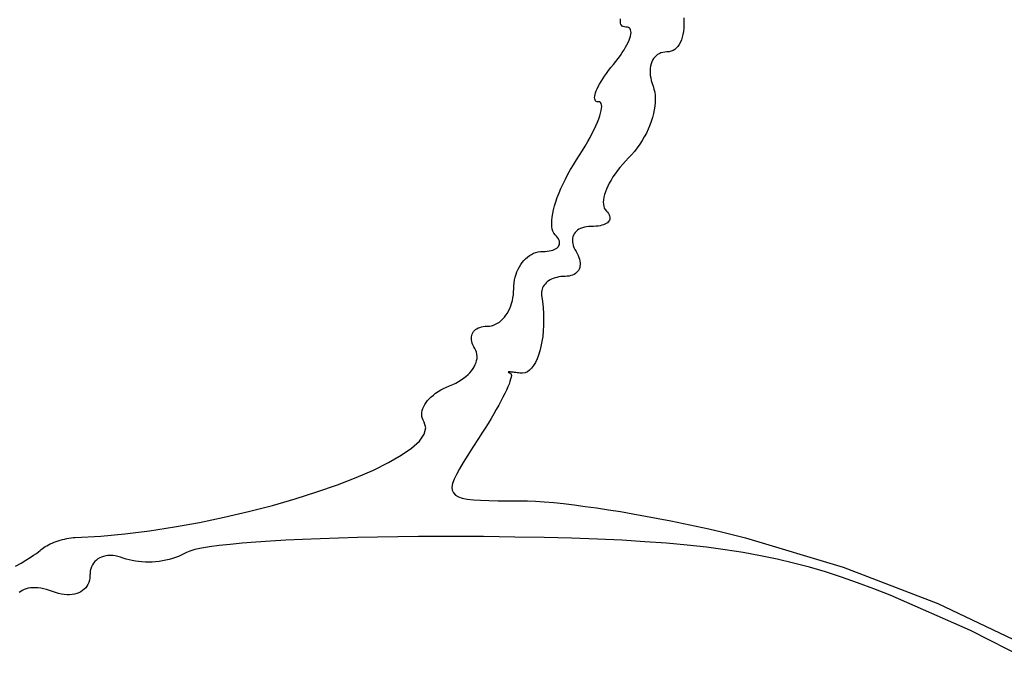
# Model space of a CAD drawing. Header units: metres. Extents: x 7 to 471, y 42 to 513.
# Tile 36 of 85: x 112 to 125, y 185 to 194. Entities that reach past the tile are written whole.
import ezdxf

# ---------------------------------------------------------------- set-up
doc = ezdxf.new("R2010")
doc.units = ezdxf.units.M

msp = doc.modelspace()

# ---------------------------------------------------------------- linework, layer by layer
for p, q in [((120.042, 194.12), (120.046, 194.143)), ((120.042, 194.1), (120.042, 194.12)), ((120.045, 194.081), (120.042, 194.1)), ((120.05, 194.065), (120.045, 194.081)), ((120.939, 194.158), (120.942, 194.107)), ((120.942, 194.107), (120.942, 194.057)), ((120.058, 194.052), (120.05, 194.065)), ((120.069, 194.042), (120.058, 194.052)), ((120.084, 194.034), (120.069, 194.042)), ((120.101, 194.029), (120.084, 194.034)), ((120.121, 194.028), (120.101, 194.029)), ((120.141, 194.026), (120.121, 194.028)), ((120.158, 194.021), (120.141, 194.026)), ((120.171, 194.012), (120.158, 194.021)), ((120.181, 194.001), (120.171, 194.012)), ((120.188, 193.986), (120.181, 194.001)), ((120.192, 193.968), (120.188, 193.986)), ((120.191, 193.925), (120.193, 193.948)), ((120.193, 193.948), (120.192, 193.968)), ((120.935, 193.965), (120.928, 193.922)), ((120.94, 194.01), (120.935, 193.965)), ((120.942, 194.057), (120.94, 194.01)), ((120.136, 193.777), (120.153, 193.811)), ((120.153, 193.811), (120.166, 193.842)), ((120.166, 193.842), (120.177, 193.872)), ((120.177, 193.872), (120.186, 193.9)), ((120.186, 193.9), (120.191, 193.925)), ((120.892, 193.812), (120.876, 193.781)), ((120.906, 193.845), (120.892, 193.812)), ((120.918, 193.882), (120.906, 193.845)), ((120.928, 193.922), (120.918, 193.882)), ((120.042, 193.625), (120.069, 193.665)), ((120.069, 193.665), (120.094, 193.704)), ((120.094, 193.704), (120.116, 193.741)), ((120.116, 193.741), (120.136, 193.777)), ((120.616, 193.661), (120.591, 193.65)), ((120.643, 193.669), (120.616, 193.661)), ((120.672, 193.673), (120.643, 193.669)), ((120.702, 193.675), (120.672, 193.673)), ((120.733, 193.677), (120.702, 193.675)), ((120.762, 193.684), (120.733, 193.677)), ((120.789, 193.696), (120.762, 193.684)), ((120.813, 193.711), (120.789, 193.696)), ((120.836, 193.731), (120.813, 193.711)), ((120.857, 193.754), (120.836, 193.731)), ((120.876, 193.781), (120.857, 193.754)), ((119.944, 193.499), (119.979, 193.542)), ((119.979, 193.542), (120.012, 193.584)), ((120.012, 193.584), (120.042, 193.625)), ((120.486, 193.533), (120.477, 193.506)), ((120.498, 193.558), (120.486, 193.533)), ((120.512, 193.581), (120.498, 193.558)), ((120.529, 193.602), (120.512, 193.581)), ((120.547, 193.621), (120.529, 193.602)), ((120.568, 193.637), (120.547, 193.621)), ((120.591, 193.65), (120.568, 193.637)), ((119.846, 193.372), (119.876, 193.413)), ((119.876, 193.413), (119.909, 193.455)), ((119.909, 193.455), (119.944, 193.499)), ((120.465, 193.446), (120.463, 193.413)), ((120.463, 193.413), (120.463, 193.379)), ((120.463, 193.379), (120.466, 193.344)), ((120.47, 193.476), (120.465, 193.446)), ((120.477, 193.506), (120.47, 193.476)), ((119.748, 193.22), (119.769, 193.256)), ((119.769, 193.256), (119.792, 193.293)), ((119.792, 193.293), (119.818, 193.332)), ((119.818, 193.332), (119.846, 193.372)), ((120.466, 193.344), (120.472, 193.307)), ((120.472, 193.307), (120.48, 193.27)), ((120.48, 193.27), (120.491, 193.231)), ((119.691, 193.097), (119.701, 193.125)), ((119.701, 193.125), (119.714, 193.155)), ((119.714, 193.155), (119.73, 193.187)), ((119.73, 193.187), (119.748, 193.22)), ((120.491, 193.231), (120.505, 193.191)), ((120.505, 193.191), (120.518, 193.15)), ((120.518, 193.15), (120.528, 193.106)), ((120.528, 193.106), (120.534, 193.06)), ((119.678, 193.029), (119.679, 193.049)), ((119.679, 193.011), (119.678, 193.029)), ((119.679, 193.049), (119.684, 193.072)), ((119.684, 192.997), (119.679, 193.011)), ((119.684, 193.072), (119.691, 193.097)), ((119.691, 192.985), (119.684, 192.997)), ((119.702, 192.976), (119.691, 192.985)), ((119.716, 192.971), (119.702, 192.976)), ((119.733, 192.969), (119.716, 192.971)), ((119.75, 192.967), (119.733, 192.969)), ((119.763, 192.959), (119.75, 192.967)), ((119.772, 192.945), (119.763, 192.959)), ((120.535, 192.961), (120.53, 192.91)), ((120.534, 193.06), (120.536, 193.012)), ((120.536, 193.012), (120.535, 192.961)), ((119.763, 192.81), (119.772, 192.846)), ((119.777, 192.927), (119.772, 192.945)), ((119.772, 192.846), (119.777, 192.877)), ((119.779, 192.905), (119.777, 192.927)), ((119.777, 192.877), (119.779, 192.905)), ((120.522, 192.857), (120.511, 192.803)), ((120.53, 192.91), (120.522, 192.857)), ((119.696, 192.632), (119.717, 192.682)), ((119.717, 192.682), (119.736, 192.728)), ((119.736, 192.728), (119.751, 192.771)), ((119.751, 192.771), (119.763, 192.81)), ((120.48, 192.693), (120.459, 192.638)), ((120.497, 192.748), (120.48, 192.693)), ((120.511, 192.803), (120.497, 192.748)), ((119.644, 192.524), (119.671, 192.58)), ((119.671, 192.58), (119.696, 192.632)), ((120.436, 192.583), (120.41, 192.528)), ((120.459, 192.638), (120.436, 192.583)), ((119.545, 192.344), (119.58, 192.407)), ((119.58, 192.407), (119.613, 192.467)), ((119.613, 192.467), (119.644, 192.524)), ((120.35, 192.42), (120.316, 192.368)), ((120.381, 192.473), (120.35, 192.42)), ((120.41, 192.528), (120.381, 192.473)), ((119.466, 192.215), (119.506, 192.28)), ((119.506, 192.28), (119.545, 192.344)), ((120.242, 192.267), (120.201, 192.22)), ((120.28, 192.317), (120.242, 192.267)), ((120.316, 192.368), (120.28, 192.317)), ((119.379, 192.08), (119.422, 192.147)), ((119.422, 192.147), (119.466, 192.215)), ((120.115, 192.131), (120.075, 192.086)), ((120.158, 192.175), (120.115, 192.131)), ((120.201, 192.22), (120.158, 192.175)), ((119.3, 191.944), (119.338, 192.012)), ((119.338, 192.012), (119.379, 192.08)), ((120.001, 191.996), (119.968, 191.951)), ((120.037, 192.041), (120.001, 191.996)), ((120.075, 192.086), (120.037, 192.041)), ((119.232, 191.81), (119.265, 191.876)), ((119.265, 191.876), (119.3, 191.944)), ((119.911, 191.862), (119.886, 191.819)), ((119.938, 191.906), (119.911, 191.862)), ((119.968, 191.951), (119.938, 191.906)), ((119.175, 191.68), (119.202, 191.744)), ((119.202, 191.744), (119.232, 191.81)), ((119.846, 191.735), (119.83, 191.695)), ((119.865, 191.776), (119.846, 191.735)), ((119.886, 191.819), (119.865, 191.776)), ((119.129, 191.556), (119.15, 191.617)), ((119.15, 191.617), (119.175, 191.68)), ((119.803, 191.584), (119.801, 191.551)), ((119.809, 191.619), (119.803, 191.584)), ((119.818, 191.656), (119.809, 191.619)), ((119.83, 191.695), (119.818, 191.656)), ((119.085, 191.388), (119.097, 191.441)), ((119.097, 191.441), (119.111, 191.498)), ((119.111, 191.498), (119.129, 191.556)), ((119.801, 191.551), (119.802, 191.52)), ((119.802, 191.52), (119.807, 191.492)), ((119.807, 191.492), (119.815, 191.466)), ((119.815, 191.466), (119.827, 191.444)), ((119.827, 191.444), (119.844, 191.424)), ((119.071, 191.246), (119.072, 191.29)), ((119.072, 191.29), (119.077, 191.337)), ((119.077, 191.337), (119.085, 191.388)), ((119.844, 191.424), (119.86, 191.406)), ((119.86, 191.406), (119.873, 191.389)), ((119.873, 191.389), (119.883, 191.372)), ((119.889, 191.295), (119.881, 191.282)), ((119.883, 191.372), (119.89, 191.355)), ((119.893, 191.309), (119.889, 191.295)), ((119.89, 191.355), (119.894, 191.339)), ((119.895, 191.324), (119.893, 191.309)), ((119.894, 191.339), (119.895, 191.324)), ((119.073, 191.206), (119.071, 191.246)), ((119.079, 191.17), (119.073, 191.206)), ((119.089, 191.138), (119.079, 191.17)), ((119.435, 191.152), (119.417, 191.137)), ((119.456, 191.166), (119.435, 191.152)), ((119.479, 191.178), (119.456, 191.166)), ((119.505, 191.187), (119.479, 191.178)), ((119.533, 191.195), (119.505, 191.187)), ((119.563, 191.201), (119.533, 191.195)), ((119.595, 191.204), (119.563, 191.201)), ((119.63, 191.206), (119.595, 191.204)), ((119.664, 191.206), (119.63, 191.206)), ((119.697, 191.208), (119.664, 191.206)), ((119.727, 191.212), (119.697, 191.208)), ((119.755, 191.217), (119.727, 191.212)), ((119.78, 191.223), (119.755, 191.217)), ((119.804, 191.23), (119.78, 191.223)), ((119.824, 191.238), (119.804, 191.23)), ((119.842, 191.248), (119.824, 191.238)), ((119.858, 191.258), (119.842, 191.248)), ((119.871, 191.27), (119.858, 191.258)), ((119.881, 191.282), (119.871, 191.27)), ((119.103, 191.111), (119.089, 191.138)), ((119.12, 191.089), (119.103, 191.111)), ((119.138, 191.07), (119.12, 191.089)), ((119.153, 191.051), (119.138, 191.07)), ((119.165, 191.033), (119.153, 191.051)), ((119.173, 191.015), (119.165, 191.033)), ((119.179, 190.997), (119.173, 191.015)), ((119.366, 191.038), (119.364, 191.015)), ((119.364, 191.015), (119.365, 190.99)), ((119.37, 191.061), (119.366, 191.038)), ((119.378, 191.082), (119.37, 191.061)), ((119.388, 191.102), (119.378, 191.082)), ((119.401, 191.12), (119.388, 191.102)), ((119.417, 191.137), (119.401, 191.12)), ((119.063, 190.865), (119.086, 190.871)), ((119.086, 190.871), (119.107, 190.879)), ((119.107, 190.879), (119.126, 190.888)), ((119.126, 190.888), (119.142, 190.899)), ((119.142, 190.899), (119.155, 190.91)), ((119.155, 190.91), (119.166, 190.922)), ((119.166, 190.922), (119.174, 190.936)), ((119.174, 190.936), (119.18, 190.95)), ((119.182, 190.981), (119.179, 190.997)), ((119.18, 190.95), (119.182, 190.965)), ((119.182, 190.965), (119.182, 190.981)), ((119.365, 190.99), (119.369, 190.964)), ((119.369, 190.964), (119.376, 190.937)), ((119.376, 190.937), (119.386, 190.91)), ((119.386, 190.91), (119.399, 190.882)), ((119.399, 190.882), (119.415, 190.853)), ((118.677, 190.725), (118.702, 190.75)), ((118.702, 190.75), (118.729, 190.773)), ((118.729, 190.773), (118.756, 190.793)), ((118.756, 190.793), (118.785, 190.811)), ((118.785, 190.811), (118.815, 190.826)), ((118.815, 190.826), (118.846, 190.837)), ((118.846, 190.837), (118.878, 190.846)), ((118.878, 190.846), (118.911, 190.851)), ((118.911, 190.851), (118.945, 190.853)), ((118.945, 190.853), (118.978, 190.854)), ((118.978, 190.854), (119.008, 190.856)), ((119.008, 190.856), (119.037, 190.86)), ((119.037, 190.86), (119.063, 190.865)), ((119.415, 190.853), (119.432, 190.824)), ((119.432, 190.824), (119.446, 190.796)), ((119.446, 190.796), (119.457, 190.768)), ((119.457, 190.768), (119.465, 190.742)), ((119.465, 190.742), (119.47, 190.716)), ((118.579, 190.566), (118.595, 190.602)), ((118.595, 190.602), (118.613, 190.636)), ((118.613, 190.636), (118.633, 190.667)), ((118.633, 190.667), (118.654, 190.697)), ((118.654, 190.697), (118.677, 190.725)), ((119.459, 190.604), (119.45, 190.585)), ((119.467, 190.624), (119.459, 190.604)), ((119.471, 190.645), (119.467, 190.624)), ((119.47, 190.716), (119.473, 190.691)), ((119.474, 190.667), (119.471, 190.645)), ((119.473, 190.691), (119.474, 190.667)), ((118.545, 190.45), (118.554, 190.49)), ((118.554, 190.49), (118.566, 190.529)), ((118.566, 190.529), (118.579, 190.566)), ((119.07, 190.46), (119.048, 190.449)), ((119.093, 190.47), (119.07, 190.46)), ((119.118, 190.479), (119.093, 190.47)), ((119.144, 190.486), (119.118, 190.479)), ((119.171, 190.492), (119.144, 190.486)), ((119.2, 190.497), (119.171, 190.492)), ((119.229, 190.499), (119.2, 190.497)), ((119.26, 190.5), (119.229, 190.499)), ((119.289, 190.501), (119.26, 190.5)), ((119.317, 190.505), (119.289, 190.501)), ((119.343, 190.51), (119.317, 190.505)), ((119.366, 190.518), (119.343, 190.51)), ((119.387, 190.528), (119.366, 190.518)), ((119.407, 190.54), (119.387, 190.528)), ((119.423, 190.553), (119.407, 190.54)), ((119.438, 190.568), (119.423, 190.553)), ((119.45, 190.585), (119.438, 190.568)), ((118.532, 190.28), (118.533, 190.324)), ((118.533, 190.324), (118.535, 190.367)), ((118.535, 190.367), (118.539, 190.409)), ((118.539, 190.409), (118.545, 190.45)), ((118.934, 190.319), (118.929, 190.299)), ((118.941, 190.338), (118.934, 190.319)), ((118.951, 190.357), (118.941, 190.338)), ((118.962, 190.374), (118.951, 190.357)), ((118.976, 190.391), (118.962, 190.374)), ((118.991, 190.407), (118.976, 190.391)), ((119.008, 190.422), (118.991, 190.407)), ((119.027, 190.436), (119.008, 190.422)), ((119.048, 190.449), (119.027, 190.436)), ((118.514, 190.157), (118.522, 190.197)), ((118.522, 190.197), (118.528, 190.238)), ((118.528, 190.238), (118.532, 190.28)), ((118.929, 190.299), (118.926, 190.278)), ((118.926, 190.278), (118.926, 190.257)), ((118.926, 190.257), (118.928, 190.235)), ((118.928, 190.235), (118.94, 190.146)), ((118.461, 190.012), (118.477, 190.045)), ((118.477, 190.045), (118.491, 190.081)), ((118.491, 190.081), (118.504, 190.118)), ((118.504, 190.118), (118.514, 190.157)), ((118.94, 190.146), (118.949, 190.059)), ((118.949, 190.059), (118.954, 189.972)), ((118.356, 189.874), (118.38, 189.897)), ((118.38, 189.897), (118.402, 189.922)), ((118.402, 189.922), (118.424, 189.95)), ((118.424, 189.95), (118.443, 189.98)), ((118.443, 189.98), (118.461, 190.012)), ((118.954, 189.972), (118.956, 189.888)), ((117.993, 189.747), (118.01, 189.759)), ((118.01, 189.759), (118.03, 189.77)), ((118.03, 189.77), (118.052, 189.778)), ((118.052, 189.778), (118.076, 189.785)), ((118.076, 189.785), (118.102, 189.79)), ((118.102, 189.79), (118.13, 189.793)), ((118.13, 189.793), (118.16, 189.794)), ((118.16, 189.794), (118.19, 189.796)), ((118.19, 189.796), (118.22, 189.801)), ((118.22, 189.801), (118.249, 189.81)), ((118.249, 189.81), (118.277, 189.822)), ((118.277, 189.822), (118.305, 189.836)), ((118.305, 189.836), (118.331, 189.854)), ((118.331, 189.854), (118.356, 189.874)), ((118.955, 189.806), (118.95, 189.727)), ((118.956, 189.888), (118.955, 189.806)), ((117.934, 189.623), (117.935, 189.645)), ((117.935, 189.601), (117.934, 189.623)), ((117.935, 189.645), (117.939, 189.665)), ((117.939, 189.665), (117.945, 189.684)), ((117.945, 189.684), (117.953, 189.702)), ((117.953, 189.702), (117.964, 189.718)), ((117.964, 189.718), (117.977, 189.733)), ((117.977, 189.733), (117.993, 189.747)), ((118.943, 189.651), (118.932, 189.578)), ((118.95, 189.727), (118.943, 189.651)), ((117.939, 189.578), (117.935, 189.601)), ((117.945, 189.554), (117.939, 189.578)), ((117.955, 189.53), (117.945, 189.554)), ((117.967, 189.504), (117.955, 189.53)), ((117.981, 189.479), (117.967, 189.504)), ((117.995, 189.452), (117.981, 189.479)), ((118.919, 189.509), (118.903, 189.445)), ((118.932, 189.578), (118.919, 189.509)), ((118.006, 189.425), (117.995, 189.452)), ((118.012, 189.397), (118.006, 189.425)), ((118.009, 189.31), (118.014, 189.339)), ((118.015, 189.368), (118.012, 189.397)), ((118.014, 189.339), (118.015, 189.368)), ((118.885, 189.385), (118.864, 189.331)), ((118.903, 189.445), (118.885, 189.385)), ((117.958, 189.194), (117.976, 189.222)), ((117.976, 189.222), (117.99, 189.252)), ((117.99, 189.252), (118.001, 189.281)), ((118.001, 189.281), (118.009, 189.31)), ((118.787, 189.203), (118.758, 189.173)), ((118.815, 189.239), (118.787, 189.203)), ((118.84, 189.282), (118.815, 189.239)), ((118.864, 189.331), (118.84, 189.282)), ((117.79, 189.035), (117.825, 189.059)), ((117.825, 189.059), (117.857, 189.084)), ((117.857, 189.084), (117.887, 189.11)), ((117.887, 189.11), (117.913, 189.137)), ((117.913, 189.137), (117.937, 189.165)), ((117.937, 189.165), (117.958, 189.194)), ((118.458, 189.146), (118.456, 189.145)), ((118.456, 189.145), (118.457, 189.144)), ((118.457, 189.144), (118.459, 189.142)), ((118.461, 189.147), (118.458, 189.146)), ((118.459, 189.142), (118.463, 189.139)), ((118.466, 189.148), (118.461, 189.147)), ((118.463, 189.139), (118.468, 189.137)), ((118.473, 189.148), (118.466, 189.148)), ((118.468, 189.137), (118.476, 189.134)), ((118.481, 189.148), (118.473, 189.148)), ((118.476, 189.134), (118.486, 189.131)), ((118.49, 189.147), (118.481, 189.148)), ((118.486, 189.131), (118.494, 189.124)), ((118.502, 189.146), (118.49, 189.147)), ((118.497, 189.072), (118.49, 189.045)), ((118.494, 189.124), (118.499, 189.112)), ((118.5, 189.095), (118.497, 189.072)), ((118.499, 189.112), (118.5, 189.095)), ((118.515, 189.145), (118.502, 189.146)), ((118.529, 189.144), (118.515, 189.145)), ((118.545, 189.142), (118.529, 189.144)), ((118.562, 189.139), (118.545, 189.142)), ((118.58, 189.137), (118.562, 189.139)), ((118.6, 189.134), (118.58, 189.137)), ((118.622, 189.131), (118.6, 189.134)), ((118.658, 189.129), (118.622, 189.131)), ((118.693, 189.136), (118.658, 189.129)), ((118.726, 189.151), (118.693, 189.136)), ((118.758, 189.173), (118.726, 189.151)), ((117.541, 188.914), (117.583, 188.934)), ((117.583, 188.934), (117.627, 188.952)), ((117.627, 188.952), (117.671, 188.97)), ((117.671, 188.97), (117.713, 188.99)), ((117.713, 188.99), (117.753, 189.012)), ((117.753, 189.012), (117.79, 189.035)), ((118.45, 188.935), (118.43, 188.89)), ((118.467, 188.976), (118.45, 188.935)), ((118.48, 189.013), (118.467, 188.976)), ((118.49, 189.045), (118.48, 189.013)), ((117.339, 188.769), (117.366, 188.796)), ((117.366, 188.796), (117.396, 188.821)), ((117.396, 188.821), (117.428, 188.846)), ((117.428, 188.846), (117.463, 188.87)), ((117.463, 188.87), (117.501, 188.893)), ((117.501, 188.893), (117.541, 188.914)), ((118.381, 188.79), (118.352, 188.735)), ((118.407, 188.842), (118.381, 188.79)), ((118.43, 188.89), (118.407, 188.842)), ((117.249, 188.63), (117.26, 188.658)), ((117.26, 188.658), (117.275, 188.686)), ((117.275, 188.686), (117.294, 188.714)), ((117.294, 188.714), (117.315, 188.742)), ((117.315, 188.742), (117.339, 188.769)), ((118.321, 188.677), (118.287, 188.616)), ((118.352, 188.735), (118.321, 188.677)), ((117.233, 188.545), (117.235, 188.573)), ((117.235, 188.518), (117.233, 188.545)), ((117.235, 188.573), (117.24, 188.601)), ((117.241, 188.491), (117.235, 188.518)), ((117.24, 188.601), (117.249, 188.63)), ((118.251, 188.553), (118.212, 188.487)), ((118.287, 188.616), (118.251, 188.553)), ((117.251, 188.464), (117.241, 188.491)), ((117.264, 188.439), (117.251, 188.464)), ((117.289, 188.355), (117.264, 188.439)), ((118.171, 188.419), (118.128, 188.35)), ((118.212, 188.487), (118.171, 188.419)), ((117.198, 188.169), (117.266, 188.265)), ((117.266, 188.265), (117.289, 188.355)), ((118.083, 188.279), (118.037, 188.207)), ((118.128, 188.35), (118.083, 188.279)), ((117.089, 188.07), (117.198, 188.169)), ((118.037, 188.207), (117.955, 188.081)), ((116.761, 187.864), (116.942, 187.968)), ((116.942, 187.968), (117.089, 188.07)), ((117.882, 187.969), (117.818, 187.867)), ((117.955, 188.081), (117.882, 187.969)), ((116.547, 187.759), (116.761, 187.864)), ((117.818, 187.867), (117.765, 187.777)), ((116.305, 187.654), (116.547, 187.759)), ((117.722, 187.698), (117.69, 187.629)), ((117.765, 187.777), (117.722, 187.698)), ((115.749, 187.449), (116.038, 187.55)), ((116.038, 187.55), (116.305, 187.654)), ((117.669, 187.568), (117.66, 187.517)), ((117.69, 187.629), (117.669, 187.568)), ((115.441, 187.352), (115.749, 187.449)), ((117.66, 187.517), (117.663, 187.473)), ((117.663, 187.473), (117.679, 187.436)), ((117.679, 187.436), (117.708, 187.406)), ((117.708, 187.406), (117.75, 187.382)), ((114.782, 187.171), (115.118, 187.259)), ((115.118, 187.259), (115.441, 187.352)), ((117.75, 187.382), (117.806, 187.363)), ((117.806, 187.363), (117.877, 187.349)), ((117.877, 187.349), (117.962, 187.339)), ((117.962, 187.339), (118.063, 187.332)), ((118.063, 187.332), (118.18, 187.328)), ((118.18, 187.328), (118.312, 187.326)), ((118.312, 187.326), (118.461, 187.325)), ((118.461, 187.325), (118.628, 187.325)), ((118.628, 187.325), (118.73, 187.323)), ((118.73, 187.323), (118.843, 187.318)), ((118.843, 187.318), (118.966, 187.31)), ((118.966, 187.31), (119.099, 187.298)), ((119.099, 187.298), (119.24, 187.284)), ((119.24, 187.284), (119.389, 187.266)), ((119.389, 187.266), (119.545, 187.246)), ((114.437, 187.091), (114.782, 187.171)), ((119.545, 187.246), (119.707, 187.223)), ((119.707, 187.223), (119.874, 187.198)), ((119.874, 187.198), (120.045, 187.171)), ((120.045, 187.171), (120.22, 187.141)), ((120.22, 187.141), (120.398, 187.109)), ((120.398, 187.109), (120.577, 187.076)), ((113.734, 186.954), (114.087, 187.018)), ((114.087, 187.018), (114.437, 187.091)), ((120.577, 187.076), (120.757, 187.041)), ((120.757, 187.041), (120.938, 187.004)), ((120.938, 187.004), (121.117, 186.965)), ((112.691, 186.826), (113.032, 186.857)), ((113.032, 186.857), (113.381, 186.9)), ((113.381, 186.9), (113.734, 186.954)), ((121.117, 186.965), (121.296, 186.926)), ((121.296, 186.926), (121.472, 186.885)), ((121.472, 186.885), (121.644, 186.843)), ((121.644, 186.843), (121.813, 186.8)), ((111.927, 186.689), (111.951, 186.702)), ((111.951, 186.702), (111.976, 186.714)), ((111.976, 186.714), (112.003, 186.726)), ((112.003, 186.726), (112.03, 186.737)), ((112.03, 186.737), (112.059, 186.747)), ((112.059, 186.747), (112.088, 186.757)), ((112.088, 186.757), (112.118, 186.767)), ((112.118, 186.767), (112.148, 186.775)), ((112.148, 186.775), (112.178, 186.783)), ((112.178, 186.783), (112.209, 186.789)), ((112.209, 186.789), (112.239, 186.795)), ((112.239, 186.795), (112.27, 186.8)), ((112.27, 186.8), (112.3, 186.804)), ((112.3, 186.804), (112.33, 186.806)), ((112.33, 186.806), (112.691, 186.826)), ((114.365, 186.691), (114.23, 186.673)), ((114.52, 186.708), (114.365, 186.691)), ((114.693, 186.724), (114.52, 186.708)), ((114.884, 186.739), (114.693, 186.724)), ((115.09, 186.753), (114.884, 186.739)), ((115.311, 186.766), (115.09, 186.753)), ((115.546, 186.777), (115.311, 186.766)), ((115.794, 186.788), (115.546, 186.777)), ((116.054, 186.797), (115.794, 186.788)), ((116.324, 186.804), (116.054, 186.797)), ((116.604, 186.81), (116.324, 186.804)), ((116.892, 186.815), (116.604, 186.81)), ((117.187, 186.818), (116.892, 186.815)), ((117.488, 186.819), (117.187, 186.818)), ((117.794, 186.819), (117.488, 186.819)), ((118.105, 186.817), (117.794, 186.819)), ((118.547, 186.812), (118.105, 186.817)), ((118.962, 186.804), (118.547, 186.812)), ((119.351, 186.794), (118.962, 186.804)), ((119.718, 186.781), (119.351, 186.794)), ((120.063, 186.765), (119.718, 186.781)), ((120.388, 186.746), (120.063, 186.765)), ((120.695, 186.723), (120.388, 186.746)), ((120.986, 186.697), (120.695, 186.723)), ((121.263, 186.666), (120.986, 186.697)), ((121.813, 186.8), (123.197, 186.384)), ((111.689, 186.521), (111.739, 186.553)), ((111.739, 186.553), (111.78, 186.58)), ((111.78, 186.58), (111.811, 186.602)), ((111.811, 186.602), (111.831, 186.619)), ((111.831, 186.619), (111.846, 186.634)), ((111.846, 186.634), (111.864, 186.648)), ((111.864, 186.648), (111.883, 186.662)), ((111.883, 186.662), (111.904, 186.676)), ((111.904, 186.676), (111.927, 186.689)), ((113.829, 186.553), (113.789, 186.535)), ((113.867, 186.572), (113.829, 186.553)), ((113.903, 186.592), (113.867, 186.572)), ((113.95, 186.613), (113.903, 186.592)), ((114.021, 186.634), (113.95, 186.613)), ((114.115, 186.654), (114.021, 186.634)), ((114.23, 186.673), (114.115, 186.654)), ((121.527, 186.631), (121.263, 186.666)), ((121.78, 186.592), (121.527, 186.631)), ((122.024, 186.547), (121.78, 186.592)), ((111.486, 186.4), (111.562, 186.444)), ((111.562, 186.444), (111.63, 186.485)), ((111.63, 186.485), (111.689, 186.521)), ((112.573, 186.419), (112.56, 186.392)), ((112.589, 186.443), (112.573, 186.419)), ((112.607, 186.465), (112.589, 186.443)), ((112.628, 186.484), (112.607, 186.465)), ((112.65, 186.501), (112.628, 186.484)), ((112.675, 186.516), (112.65, 186.501)), ((112.702, 186.528), (112.675, 186.516)), ((112.73, 186.538), (112.702, 186.528)), ((112.76, 186.544), (112.73, 186.538)), ((112.792, 186.549), (112.76, 186.544)), ((112.825, 186.55), (112.792, 186.549)), ((112.86, 186.549), (112.825, 186.55)), ((112.896, 186.544), (112.86, 186.549)), ((112.933, 186.537), (112.896, 186.544)), ((112.971, 186.527), (112.933, 186.537)), ((113.009, 186.514), (112.971, 186.527)), ((113.049, 186.5), (113.009, 186.514)), ((113.091, 186.488), (113.049, 186.5)), ((113.135, 186.478), (113.091, 186.488)), ((113.18, 186.47), (113.135, 186.478)), ((113.226, 186.464), (113.18, 186.47)), ((113.273, 186.46), (113.226, 186.464)), ((113.321, 186.457), (113.273, 186.46)), ((113.37, 186.457), (113.321, 186.457)), ((113.418, 186.458), (113.37, 186.457)), ((113.467, 186.462), (113.418, 186.458)), ((113.515, 186.467), (113.467, 186.462)), ((113.563, 186.474), (113.515, 186.467)), ((113.611, 186.483), (113.563, 186.474)), ((113.657, 186.493), (113.611, 186.483)), ((113.703, 186.506), (113.657, 186.493)), ((113.746, 186.52), (113.703, 186.506)), ((113.789, 186.535), (113.746, 186.52)), ((122.261, 186.498), (122.024, 186.547)), ((122.492, 186.443), (122.261, 186.498)), ((122.719, 186.383), (122.492, 186.443)), ((112.538, 186.301), (112.536, 186.267)), ((112.542, 186.334), (112.538, 186.301)), ((112.55, 186.364), (112.542, 186.334)), ((112.56, 186.392), (112.55, 186.364)), ((122.945, 186.317), (122.719, 186.383)), ((123.17, 186.245), (122.945, 186.317)), ((123.197, 186.384), (124.534, 185.869)), ((112.509, 186.142), (112.494, 186.116)), ((112.521, 186.17), (112.509, 186.142)), ((112.529, 186.2), (112.521, 186.17)), ((112.534, 186.232), (112.529, 186.2)), ((112.536, 186.267), (112.534, 186.232)), ((123.397, 186.166), (123.17, 186.245)), ((123.627, 186.081), (123.397, 186.166)), ((111.557, 186.042), (111.537, 186.026)), ((111.58, 186.056), (111.557, 186.042)), ((111.606, 186.069), (111.58, 186.056)), ((111.633, 186.078), (111.606, 186.069)), ((111.663, 186.086), (111.633, 186.078)), ((111.695, 186.091), (111.663, 186.086)), ((111.729, 186.094), (111.695, 186.091)), ((111.764, 186.094), (111.729, 186.094)), ((111.801, 186.092), (111.764, 186.094)), ((111.84, 186.087), (111.801, 186.092)), ((111.88, 186.08), (111.84, 186.087)), ((111.921, 186.07), (111.88, 186.08)), ((111.964, 186.057), (111.921, 186.07)), ((112.007, 186.042), (111.964, 186.057)), ((112.05, 186.026), (112.007, 186.042)), ((112.093, 186.014), (112.05, 186.026)), ((112.134, 186.005), (112.093, 186.014)), ((112.174, 185.999), (112.134, 186.005)), ((112.213, 185.996), (112.174, 185.999)), ((112.25, 185.996), (112.213, 185.996)), ((112.285, 185.999), (112.25, 185.996)), ((112.319, 186.005), (112.285, 185.999)), ((112.351, 186.013), (112.319, 186.005)), ((112.381, 186.024), (112.351, 186.013)), ((112.408, 186.037), (112.381, 186.024)), ((112.434, 186.053), (112.408, 186.037)), ((112.457, 186.072), (112.434, 186.053)), ((112.477, 186.093), (112.457, 186.072)), ((112.494, 186.116), (112.477, 186.093)), ((123.862, 185.989), (123.627, 186.081)), ((124.997, 185.491), (123.862, 185.989)), ((124.534, 185.869), (125.822, 185.259)), ((126.094, 184.926), (124.997, 185.491))]:
    msp.add_line(p, q)

doc.saveas('drawing.dxf')
